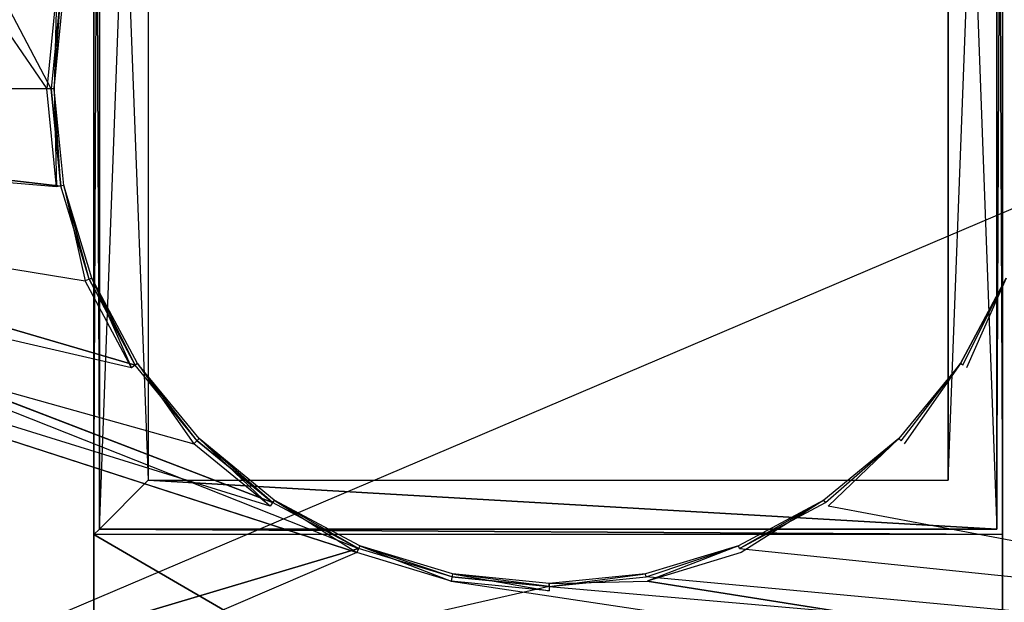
# Model space of a CAD drawing. Extents: x 0 to 1, y -0.5 to 0.
# Tile 8 of 21: x 0.2 to 0.38, y -0.39 to -0.29. Entities that reach past the tile are written whole.
import ezdxf

# ---------------------------------------------------------------- set-up
doc = ezdxf.new("R2010")
doc.units = 0
for name, color, linetype in [('L11_DRAWERBOX_LEGATO_SIP_6_X_16', 7, 'CONTINUOUS'), ('L17_DRAWERBOX_LEGATO_SIP_9_X_15', 7, 'CONTINUOUS'), ('L18_DRAWERBOX_LEGATO_SIP_8_X_55', 7, 'CONTINUOUS'), ('L19_DRAWERBOX_LEGATO_SIP_4_X_16', 7, 'CONTINUOUS'), ('L1_KORPUS_LEGATO_BO_X_9620__Y_4', 7, 'CONTINUOUS'), ('L25_DRAWERBOX_LEGATO_REL_3_X_87', 7, 'CONTINUOUS'), ('L29_PLATTE_LEGATO_N_B12600__0__', 7, 'CONTINUOUS')]:
    doc.layers.add(name, color=color, linetype=linetype)

msp = doc.modelspace()

# ---------------------------------------------------------------- linework, layer by layer
at = {"layer": 'L11_DRAWERBOX_LEGATO_SIP_6_X_16', "color": 8}
for points, invisible_edges in [([(0.216571, -0.382499, 0.398), (0.216571, -0.138103, 0.467), (0.216571, -0.3825, 0.467), (0.216571, -0.382499, 0.398)], 13), ([(0.216571, -0.138103, 0.467), (0.216571, -0.382499, 0.398), (0.216571, -0.138103, 0.398), (0.216571, -0.138103, 0.467)], 14), ([(0.216571, -0.138103, 0.379844), (0.216571, -0.382499, 0.398), (0.216571, -0.3825, 0.379844), (0.216571, -0.138103, 0.379844)], 13), ([(0.216571, -0.382499, 0.398), (0.216571, -0.138103, 0.379844), (0.216571, -0.138103, 0.398), (0.216571, -0.382499, 0.398)], 14), ([(0.217571, -0.381501, 0.379844), (0.216571, -0.138103, 0.379844), (0.216571, -0.3825, 0.379844), (0.217571, -0.381501, 0.379844)], 13), ([(0.216571, -0.138103, 0.379844), (0.217571, -0.381501, 0.379844), (0.217571, -0.138103, 0.379844), (0.216571, -0.138103, 0.379844)], 14), ([(0.217571, -0.138103, 0.467), (0.216571, -0.3825, 0.467), (0.216571, -0.138103, 0.467), (0.217571, -0.138103, 0.467)], 13), ([(0.216571, -0.3825, 0.467), (0.217571, -0.138103, 0.467), (0.217571, -0.381501, 0.467), (0.216571, -0.3825, 0.467)], 14), ([(0.226571, -0.3725, 0.379844), (0.217571, -0.138103, 0.379844), (0.217571, -0.381501, 0.379844), (0.226571, -0.3725, 0.379844)], 13), ([(0.217571, -0.138103, 0.379844), (0.226571, -0.3725, 0.379844), (0.226571, -0.138103, 0.379844), (0.217571, -0.138103, 0.379844)], 14), ([(0.217571, -0.381501, 0.467), (0.217571, -0.138103, 0.398), (0.217571, -0.381501, 0.398), (0.217571, -0.381501, 0.467)], 13), ([(0.217571, -0.138103, 0.398), (0.217571, -0.381501, 0.467), (0.217571, -0.138103, 0.467), (0.217571, -0.138103, 0.398)], 14), ([(0.226571, -0.138103, 0.398), (0.217571, -0.381501, 0.398), (0.217571, -0.138103, 0.398), (0.226571, -0.138103, 0.398)], 13), ([(0.217571, -0.381501, 0.398), (0.226571, -0.138103, 0.398), (0.226571, -0.3725, 0.398), (0.217571, -0.381501, 0.398)], 14), ([(0.226571, -0.3725, 0.398), (0.226571, -0.138103, 0.379844), (0.226571, -0.3725, 0.379844), (0.226571, -0.3725, 0.398)], 13), ([(0.226571, -0.138103, 0.379844), (0.226571, -0.3725, 0.398), (0.226571, -0.138103, 0.398), (0.226571, -0.138103, 0.379844)], 14), ([(0.382571, -0.381501, 0.379844), (0.373572, -0.138103, 0.379844), (0.373572, -0.3725, 0.379844), (0.382571, -0.381501, 0.379844)], 13), ([(0.373572, -0.138103, 0.379844), (0.382571, -0.381501, 0.379844), (0.382571, -0.138103, 0.379844), (0.373572, -0.138103, 0.379844)], 14), ([(0.382571, -0.138103, 0.398), (0.373572, -0.3725, 0.398), (0.373572, -0.138103, 0.398), (0.382571, -0.138103, 0.398)], 13), ([(0.373572, -0.3725, 0.398), (0.382571, -0.138103, 0.398), (0.382571, -0.381501, 0.398), (0.373572, -0.3725, 0.398)], 14), ([(0.373572, -0.138103, 0.379844), (0.373572, -0.3725, 0.398), (0.373572, -0.3725, 0.379844), (0.373572, -0.138103, 0.379844)], 13), ([(0.373572, -0.3725, 0.398), (0.373572, -0.138103, 0.379844), (0.373572, -0.138103, 0.398), (0.373572, -0.3725, 0.398)], 14), ([(0.382571, -0.138103, 0.398), (0.382571, -0.381501, 0.467), (0.382571, -0.381501, 0.398), (0.382571, -0.138103, 0.398)], 13), ([(0.382571, -0.381501, 0.467), (0.382571, -0.138103, 0.398), (0.382571, -0.138103, 0.467), (0.382571, -0.381501, 0.467)], 14), ([(0.383572, -0.3825, 0.379844), (0.382571, -0.138103, 0.379844), (0.382571, -0.381501, 0.379844), (0.383572, -0.3825, 0.379844)], 13), ([(0.382571, -0.138103, 0.379844), (0.383572, -0.3825, 0.379844), (0.383572, -0.138103, 0.379844), (0.382571, -0.138103, 0.379844)], 14), ([(0.383572, -0.138103, 0.467), (0.382571, -0.381501, 0.467), (0.382571, -0.138103, 0.467), (0.383572, -0.138103, 0.467)], 13), ([(0.382571, -0.381501, 0.467), (0.383572, -0.138103, 0.467), (0.383572, -0.3825, 0.467), (0.382571, -0.381501, 0.467)], 14), ([(0.383572, -0.138103, 0.467), (0.383572, -0.382499, 0.398), (0.383572, -0.3825, 0.467), (0.383572, -0.138103, 0.467)], 13), ([(0.383572, -0.382499, 0.398), (0.383572, -0.138103, 0.467), (0.383572, -0.138103, 0.398), (0.383572, -0.382499, 0.398)], 14), ([(0.383572, -0.382499, 0.398), (0.383572, -0.138103, 0.379844), (0.383572, -0.3825, 0.379844), (0.383572, -0.382499, 0.398)], 13), ([(0.383572, -0.138103, 0.379844), (0.383572, -0.382499, 0.398), (0.383572, -0.138103, 0.398), (0.383572, -0.138103, 0.379844)], 14), ([(0.226571, -0.3725, 0.398), (0.382571, -0.381501, 0.398), (0.217571, -0.381501, 0.398), (0.226571, -0.3725, 0.398)], 13), ([(0.382571, -0.381501, 0.379844), (0.226571, -0.3725, 0.379844), (0.217571, -0.381501, 0.379844), (0.382571, -0.381501, 0.379844)], 13), ([(0.382571, -0.381501, 0.398), (0.226571, -0.3725, 0.398), (0.373572, -0.3725, 0.398), (0.382571, -0.381501, 0.398)], 14), ([(0.373572, -0.3725, 0.398), (0.226571, -0.3725, 0.379844), (0.373572, -0.3725, 0.379844), (0.373572, -0.3725, 0.398)], 13), ([(0.226571, -0.3725, 0.379844), (0.373572, -0.3725, 0.398), (0.226571, -0.3725, 0.398), (0.226571, -0.3725, 0.379844)], 14), ([(0.226571, -0.3725, 0.379844), (0.382571, -0.381501, 0.379844), (0.373572, -0.3725, 0.379844), (0.226571, -0.3725, 0.379844)], 14), ([(0.217571, -0.381501, 0.467), (0.383572, -0.3825, 0.467), (0.216571, -0.3825, 0.467), (0.217571, -0.381501, 0.467)], 13), ([(0.383572, -0.3825, 0.379844), (0.217571, -0.381501, 0.379844), (0.216571, -0.3825, 0.379844), (0.383572, -0.3825, 0.379844)], 13), ([(0.382571, -0.381501, 0.467), (0.217571, -0.381501, 0.398), (0.382571, -0.381501, 0.398), (0.382571, -0.381501, 0.467)], 13), ([(0.217571, -0.381501, 0.398), (0.382571, -0.381501, 0.467), (0.217571, -0.381501, 0.467), (0.217571, -0.381501, 0.398)], 14), ([(0.383572, -0.3825, 0.467), (0.217571, -0.381501, 0.467), (0.382571, -0.381501, 0.467), (0.383572, -0.3825, 0.467)], 14), ([(0.217571, -0.381501, 0.379844), (0.383572, -0.3825, 0.379844), (0.382571, -0.381501, 0.379844), (0.217571, -0.381501, 0.379844)], 14), ([(0.216571, -0.3825, 0.467), (0.383572, -0.382499, 0.398), (0.216571, -0.382499, 0.398), (0.216571, -0.3825, 0.467)], 13), ([(0.383572, -0.382499, 0.398), (0.216571, -0.3825, 0.467), (0.383572, -0.3825, 0.467), (0.383572, -0.382499, 0.398)], 14), ([(0.216571, -0.382499, 0.398), (0.383572, -0.3825, 0.379844), (0.216571, -0.3825, 0.379844), (0.216571, -0.382499, 0.398)], 13), ([(0.383572, -0.3825, 0.379844), (0.216571, -0.382499, 0.398), (0.383572, -0.382499, 0.398), (0.383572, -0.3825, 0.379844)], 14)]:
    msp.add_3dface(points, dxfattribs=dict(at, invisible_edges=invisible_edges))
at = {"layer": 'L17_DRAWERBOX_LEGATO_SIP_9_X_15', "color": 8}
for points, invisible_edges in [([(0.216571, -0.1555, 0.382), (0.060485, -0.4795, 0.382), (0.060485, -0.1555, 0.382), (0.216571, -0.1555, 0.382)], 13), ([(0.060485, -0.4795, 0.382), (0.216571, -0.1555, 0.382), (0.216571, -0.4795, 0.382), (0.060485, -0.4795, 0.382)], 14), ([(0.216571, -0.4795, 0.398), (0.060485, -0.1555, 0.398), (0.060485, -0.4795, 0.398), (0.216571, -0.4795, 0.398)], 13), ([(0.060485, -0.1555, 0.398), (0.216571, -0.4795, 0.398), (0.216571, -0.1555, 0.398), (0.060485, -0.1555, 0.398)], 14), ([(0.216571, -0.1555, 0.382), (0.216571, -0.4795, 0.398), (0.216571, -0.4795, 0.382), (0.216571, -0.1555, 0.382)], 13), ([(0.216571, -0.4795, 0.398), (0.216571, -0.1555, 0.382), (0.216571, -0.1555, 0.398), (0.216571, -0.4795, 0.398)], 14)]:
    msp.add_3dface(points, dxfattribs=dict(at, invisible_edges=invisible_edges))
at = {"layer": 'L18_DRAWERBOX_LEGATO_SIP_8_X_55', "color": 8}
for points, invisible_edges in [([(0.939554, -0.1555, 0.382), (0.383572, -0.4795, 0.382), (0.383572, -0.1555, 0.382), (0.939554, -0.1555, 0.382)], 13), ([(0.383572, -0.4795, 0.382), (0.939554, -0.1555, 0.382), (0.939554, -0.4795, 0.382), (0.383572, -0.4795, 0.382)], 14), ([(0.939554, -0.4795, 0.398), (0.383572, -0.1555, 0.398), (0.383572, -0.4795, 0.398), (0.939554, -0.4795, 0.398)], 13), ([(0.383572, -0.1555, 0.398), (0.939554, -0.4795, 0.398), (0.939554, -0.1555, 0.398), (0.383572, -0.1555, 0.398)], 14), ([(0.383572, -0.4795, 0.398), (0.383572, -0.1555, 0.382), (0.383572, -0.4795, 0.382), (0.383572, -0.4795, 0.398)], 13), ([(0.383572, -0.1555, 0.382), (0.383572, -0.4795, 0.398), (0.383572, -0.1555, 0.398), (0.383572, -0.1555, 0.382)], 14)]:
    msp.add_3dface(points, dxfattribs=dict(at, invisible_edges=invisible_edges))
at = {"layer": 'L19_DRAWERBOX_LEGATO_SIP_4_X_16', "color": 8}
for points, invisible_edges in [([(0.216571, -0.382499, 0.382), (0.383572, -0.4795, 0.382), (0.216571, -0.4795, 0.382), (0.216571, -0.382499, 0.382)], 13), ([(0.383572, -0.4795, 0.382), (0.216571, -0.382499, 0.382), (0.383572, -0.382499, 0.382), (0.383572, -0.4795, 0.382)], 14), ([(0.383572, -0.4795, 0.398), (0.216571, -0.382499, 0.398), (0.216571, -0.4795, 0.398), (0.383572, -0.4795, 0.398)], 13), ([(0.216571, -0.382499, 0.398), (0.383572, -0.4795, 0.398), (0.383572, -0.382499, 0.398), (0.216571, -0.382499, 0.398)], 14), ([(0.216571, -0.4795, 0.398), (0.216571, -0.382499, 0.382), (0.216571, -0.4795, 0.382), (0.216571, -0.4795, 0.398)], 13), ([(0.216571, -0.382499, 0.382), (0.216571, -0.4795, 0.398), (0.216571, -0.382499, 0.398), (0.216571, -0.382499, 0.382)], 14), ([(0.216571, -0.382499, 0.382), (0.383572, -0.382499, 0.398), (0.383572, -0.382499, 0.382), (0.216571, -0.382499, 0.382)], 13), ([(0.383572, -0.382499, 0.398), (0.216571, -0.382499, 0.382), (0.216571, -0.382499, 0.398), (0.383572, -0.382499, 0.398)], 14), ([(0.383572, -0.382499, 0.382), (0.383572, -0.4795, 0.398), (0.383572, -0.4795, 0.382), (0.383572, -0.382499, 0.382)], 13), ([(0.383572, -0.4795, 0.398), (0.383572, -0.382499, 0.382), (0.383572, -0.382499, 0.398), (0.383572, -0.4795, 0.398)], 14)]:
    msp.add_3dface(points, dxfattribs=dict(at, invisible_edges=invisible_edges))
at = {"layer": 'L1_KORPUS_LEGATO_BO_X_9620__Y_4', "color": 8}
for points, invisible_edges in [([(0.981, -0.4785, 0.02), (0.019, -0.069, 0.02), (0.019, -0.4785, 0.02), (0.981, -0.4785, 0.02)], 13), ([(0.019, -0.069, 0.02), (0.981, -0.4785, 0.02), (0.981, -0.069, 0.02), (0.019, -0.069, 0.02)], 14), ([(0.981, -0.069, 0.001), (0.019, -0.4785, 0.001), (0.019, -0.069, 0.001), (0.981, -0.069, 0.001)], 13), ([(0.019, -0.4785, 0.001), (0.981, -0.069, 0.001), (0.981, -0.4785, 0.001), (0.019, -0.4785, 0.001)], 14)]:
    msp.add_3dface(points, dxfattribs=dict(at, invisible_edges=invisible_edges))
at = {"layer": 'L25_DRAWERBOX_LEGATO_REL_3_X_87', "color": 8}
for points, invisible_edges in [([(0.939515, -0.4795, 0.048), (0.060485, -0.1555, 0.048), (0.060485, -0.4795, 0.048), (0.939515, -0.4795, 0.048)], 13), ([(0.060485, -0.1555, 0.048), (0.939515, -0.4795, 0.048), (0.939515, -0.1555, 0.048), (0.060485, -0.1555, 0.048)], 14), ([(0.060485, -0.1555, 0.032), (0.939515, -0.4795, 0.032), (0.060485, -0.4795, 0.032), (0.060485, -0.1555, 0.032)], 13), ([(0.939515, -0.4795, 0.032), (0.060485, -0.1555, 0.032), (0.939515, -0.1555, 0.032), (0.939515, -0.4795, 0.032)], 14)]:
    msp.add_3dface(points, dxfattribs=dict(at, invisible_edges=invisible_edges))
at = {"layer": 'L29_PLATTE_LEGATO_N_B12600__0__', "color": 8}
for points, invisible_edges in [([(0.207929, -0.300523, 0.55), (0.00192, -0.001197, 0.55), (0.00192, -0.300523, 0.55), (0.207929, -0.300523, 0.55)], 13), ([(0.00192, -0.001197, 0.55), (0.207929, -0.300523, 0.55), (0.209703, -0.282515, 0.55), (0.00192, -0.001197, 0.55)], 10), ([(0.051665, -0.001197, 0.512), (0.208737, -0.300523, 0.512), (0.051665, -0.300523, 0.512), (0.051665, -0.001197, 0.512)], 13), ([(0.208737, -0.300523, 0.512), (0.051665, -0.001197, 0.512), (0.210495, -0.282673, 0.512), (0.208737, -0.300523, 0.512)], 10), ([(0.209285, -0.300523, 0.55), (0.209703, -0.282515, 0.55), (0.207929, -0.300523, 0.55), (0.209285, -0.300523, 0.55)], 13), ([(0.210495, -0.282673, 0.512), (0.209285, -0.300523, 0.512), (0.208737, -0.300523, 0.512), (0.210495, -0.282673, 0.512)], 13), ([(0.209703, -0.282515, 0.55), (0.209285, -0.300523, 0.55), (0.211033, -0.28278, 0.55), (0.209703, -0.282515, 0.55)], 14), ([(0.209285, -0.300523, 0.512), (0.210495, -0.282673, 0.512), (0.211033, -0.28278, 0.512), (0.209285, -0.300523, 0.512)], 14), ([(0.211033, -0.28278, 0.549138), (0.209285, -0.300523, 0.55), (0.209285, -0.300523, 0.549138), (0.211033, -0.28278, 0.549138)], 13), ([(0.209285, -0.300523, 0.55), (0.211033, -0.28278, 0.549138), (0.211033, -0.28278, 0.55), (0.209285, -0.300523, 0.55)], 14), ([(0.211033, -0.28278, 0.512), (0.209285, -0.300523, 0.512861), (0.209285, -0.300523, 0.512), (0.211033, -0.28278, 0.512)], 13), ([(0.209285, -0.300523, 0.512861), (0.211033, -0.28278, 0.512), (0.211033, -0.28278, 0.512861), (0.209285, -0.300523, 0.512861)], 14), ([(0.211033, -0.28278, 0.512861), (0.209285, -0.300523, 0.549138), (0.209285, -0.300523, 0.512861), (0.211033, -0.28278, 0.512861)], 13), ([(0.209285, -0.300523, 0.549138), (0.211033, -0.28278, 0.512861), (0.211033, -0.28278, 0.549138), (0.209285, -0.300523, 0.549138)], 14), ([(0.00192, -0.498375, 0.55), (0.26491, -0.385801, 0.55), (0.00192, -0.300523, 0.55), (0.00192, -0.498375, 0.55)], 13), ([(0.00192, -0.300523, 0.55), (0.26491, -0.385801, 0.55), (0.248952, -0.377271, 0.55), (0.00192, -0.300523, 0.55)], 10), ([(0.00192, -0.300523, 0.55), (0.248952, -0.377271, 0.55), (0.234964, -0.365792, 0.55), (0.00192, -0.300523, 0.55)], 13), ([(0.00192, -0.300523, 0.55), (0.234964, -0.365792, 0.55), (0.223485, -0.351804, 0.55), (0.00192, -0.300523, 0.55)], 10), ([(0.00192, -0.300523, 0.55), (0.223485, -0.351804, 0.55), (0.214955, -0.335846, 0.55), (0.00192, -0.300523, 0.55)], 13), ([(0.00192, -0.300523, 0.55), (0.214955, -0.335846, 0.55), (0.209703, -0.318531, 0.55), (0.00192, -0.300523, 0.55)], 10), ([(0.00192, -0.300523, 0.55), (0.209703, -0.318531, 0.55), (0.207929, -0.300523, 0.55), (0.00192, -0.300523, 0.55)], 13), ([(0.265219, -0.385054, 0.512), (0.051665, -0.448631, 0.512), (0.051665, -0.300523, 0.512), (0.265219, -0.385054, 0.512)], 10), ([(0.265219, -0.385054, 0.512), (0.051665, -0.300523, 0.512), (0.249401, -0.376599, 0.512), (0.265219, -0.385054, 0.512)], 13), ([(0.249401, -0.376599, 0.512), (0.051665, -0.300523, 0.512), (0.235536, -0.36522, 0.512), (0.249401, -0.376599, 0.512)], 10), ([(0.235536, -0.36522, 0.512), (0.051665, -0.300523, 0.512), (0.224157, -0.351355, 0.512), (0.235536, -0.36522, 0.512)], 13), ([(0.224157, -0.351355, 0.512), (0.051665, -0.300523, 0.512), (0.215702, -0.335537, 0.512), (0.224157, -0.351355, 0.512)], 10), ([(0.215702, -0.335537, 0.512), (0.051665, -0.300523, 0.512), (0.210495, -0.318373, 0.512), (0.215702, -0.335537, 0.512)], 13), ([(0.210495, -0.318373, 0.512), (0.051665, -0.300523, 0.512), (0.208737, -0.300523, 0.512), (0.210495, -0.318373, 0.512)], 10), ([(0.209703, -0.318531, 0.55), (0.209285, -0.300523, 0.55), (0.207929, -0.300523, 0.55), (0.209703, -0.318531, 0.55)], 13), ([(0.209285, -0.300523, 0.512), (0.210495, -0.318373, 0.512), (0.208737, -0.300523, 0.512), (0.209285, -0.300523, 0.512)], 13), ([(0.209285, -0.300523, 0.549138), (0.211033, -0.318266, 0.55), (0.211033, -0.318266, 0.549138), (0.209285, -0.300523, 0.549138)], 13), ([(0.211033, -0.318266, 0.55), (0.209285, -0.300523, 0.549138), (0.209285, -0.300523, 0.55), (0.211033, -0.318266, 0.55)], 14), ([(0.209285, -0.300523, 0.512), (0.211033, -0.318266, 0.512861), (0.211033, -0.318266, 0.512), (0.209285, -0.300523, 0.512)], 13), ([(0.211033, -0.318266, 0.512861), (0.209285, -0.300523, 0.512), (0.209285, -0.300523, 0.512861), (0.211033, -0.318266, 0.512861)], 14), ([(0.209285, -0.300523, 0.512861), (0.211033, -0.318266, 0.549138), (0.211033, -0.318266, 0.512861), (0.209285, -0.300523, 0.512861)], 13), ([(0.211033, -0.318266, 0.549138), (0.209285, -0.300523, 0.512861), (0.209285, -0.300523, 0.549138), (0.211033, -0.318266, 0.549138)], 14), ([(0.209285, -0.300523, 0.55), (0.209703, -0.318531, 0.55), (0.211033, -0.318266, 0.55), (0.209285, -0.300523, 0.55)], 14), ([(0.210495, -0.318373, 0.512), (0.209285, -0.300523, 0.512), (0.211033, -0.318266, 0.512), (0.210495, -0.318373, 0.512)], 14), ([(0.214955, -0.335846, 0.55), (0.211033, -0.318266, 0.55), (0.209703, -0.318531, 0.55), (0.214955, -0.335846, 0.55)], 13), ([(0.211033, -0.318266, 0.512), (0.215702, -0.335537, 0.512), (0.210495, -0.318373, 0.512), (0.211033, -0.318266, 0.512)], 13), ([(0.211033, -0.318266, 0.549138), (0.216208, -0.335327, 0.55), (0.216208, -0.335327, 0.549138), (0.211033, -0.318266, 0.549138)], 13), ([(0.216208, -0.335327, 0.55), (0.211033, -0.318266, 0.549138), (0.211033, -0.318266, 0.55), (0.216208, -0.335327, 0.55)], 14), ([(0.211033, -0.318266, 0.512), (0.216208, -0.335327, 0.512861), (0.216208, -0.335327, 0.512), (0.211033, -0.318266, 0.512)], 13), ([(0.216208, -0.335327, 0.512861), (0.211033, -0.318266, 0.512), (0.211033, -0.318266, 0.512861), (0.216208, -0.335327, 0.512861)], 14), ([(0.211033, -0.318266, 0.512861), (0.216208, -0.335327, 0.549138), (0.216208, -0.335327, 0.512861), (0.211033, -0.318266, 0.512861)], 13), ([(0.216208, -0.335327, 0.549138), (0.211033, -0.318266, 0.512861), (0.211033, -0.318266, 0.549138), (0.216208, -0.335327, 0.549138)], 14), ([(0.211033, -0.318266, 0.55), (0.214955, -0.335846, 0.55), (0.216208, -0.335327, 0.55), (0.211033, -0.318266, 0.55)], 14), ([(0.215702, -0.335537, 0.512), (0.211033, -0.318266, 0.512), (0.216208, -0.335327, 0.512), (0.215702, -0.335537, 0.512)], 14), ([(0.223485, -0.351804, 0.55), (0.216208, -0.335327, 0.55), (0.214955, -0.335846, 0.55), (0.223485, -0.351804, 0.55)], 13), ([(0.216208, -0.335327, 0.512), (0.224157, -0.351355, 0.512), (0.215702, -0.335537, 0.512), (0.216208, -0.335327, 0.512)], 13), ([(0.216208, -0.335327, 0.549138), (0.224613, -0.351051, 0.55), (0.224613, -0.351051, 0.549138), (0.216208, -0.335327, 0.549138)], 13), ([(0.224613, -0.351051, 0.55), (0.216208, -0.335327, 0.549138), (0.216208, -0.335327, 0.55), (0.224613, -0.351051, 0.55)], 14), ([(0.216208, -0.335327, 0.512), (0.224613, -0.351051, 0.512861), (0.224613, -0.351051, 0.512), (0.216208, -0.335327, 0.512)], 13), ([(0.224613, -0.351051, 0.512861), (0.216208, -0.335327, 0.512), (0.216208, -0.335327, 0.512861), (0.224613, -0.351051, 0.512861)], 14), ([(0.216208, -0.335327, 0.512861), (0.224613, -0.351051, 0.549138), (0.224613, -0.351051, 0.512861), (0.216208, -0.335327, 0.512861)], 13), ([(0.224613, -0.351051, 0.549138), (0.216208, -0.335327, 0.512861), (0.216208, -0.335327, 0.549138), (0.224613, -0.351051, 0.549138)], 14), ([(0.216208, -0.335327, 0.55), (0.223485, -0.351804, 0.55), (0.224613, -0.351051, 0.55), (0.216208, -0.335327, 0.55)], 14), ([(0.224157, -0.351355, 0.512), (0.216208, -0.335327, 0.512), (0.224613, -0.351051, 0.512), (0.224157, -0.351355, 0.512)], 14), ([(0.375854, -0.351051, 0.55), (0.384258, -0.335327, 0.549138), (0.375854, -0.351051, 0.549138), (0.375854, -0.351051, 0.55)], 13), ([(0.384258, -0.335327, 0.549138), (0.375854, -0.351051, 0.55), (0.384258, -0.335327, 0.55), (0.384258, -0.335327, 0.549138)], 14), ([(0.384258, -0.335327, 0.512861), (0.375854, -0.351051, 0.512), (0.375854, -0.351051, 0.512861), (0.384258, -0.335327, 0.512861)], 13), ([(0.375854, -0.351051, 0.512), (0.384258, -0.335327, 0.512861), (0.384258, -0.335327, 0.512), (0.375854, -0.351051, 0.512)], 14), ([(0.375854, -0.351051, 0.549138), (0.384258, -0.335327, 0.512861), (0.375854, -0.351051, 0.512861), (0.375854, -0.351051, 0.549138)], 13), ([(0.384258, -0.335327, 0.512861), (0.375854, -0.351051, 0.549138), (0.384258, -0.335327, 0.549138), (0.384258, -0.335327, 0.512861)], 14), ([(0.376982, -0.351804, 0.55), (0.384258, -0.335327, 0.55), (0.375854, -0.351051, 0.55), (0.376982, -0.351804, 0.55)], 13), ([(0.384258, -0.335327, 0.512), (0.37631, -0.351355, 0.512), (0.375854, -0.351051, 0.512), (0.384258, -0.335327, 0.512)], 13), ([(0.37631, -0.351355, 0.512), (0.384258, -0.335327, 0.512), (0.384765, -0.335537, 0.512), (0.37631, -0.351355, 0.512)], 14), ([(0.948577, -0.448631, 0.512), (0.37631, -0.351355, 0.512), (0.384765, -0.335537, 0.512), (0.948577, -0.448631, 0.512)], 15), ([(0.384258, -0.335327, 0.55), (0.376982, -0.351804, 0.55), (0.385512, -0.335846, 0.55), (0.384258, -0.335327, 0.55)], 14), ([(0.376982, -0.351804, 0.55), (0.998322, -0.498375, 0.55), (0.385512, -0.335846, 0.55), (0.376982, -0.351804, 0.55)], 15), ([(0.234964, -0.365792, 0.55), (0.224613, -0.351051, 0.55), (0.223485, -0.351804, 0.55), (0.234964, -0.365792, 0.55)], 13), ([(0.224613, -0.351051, 0.512), (0.235536, -0.36522, 0.512), (0.224157, -0.351355, 0.512), (0.224613, -0.351051, 0.512)], 13), ([(0.224613, -0.351051, 0.549138), (0.235924, -0.364833, 0.55), (0.235924, -0.364833, 0.549138), (0.224613, -0.351051, 0.549138)], 13), ([(0.235924, -0.364833, 0.55), (0.224613, -0.351051, 0.549138), (0.224613, -0.351051, 0.55), (0.235924, -0.364833, 0.55)], 14), ([(0.224613, -0.351051, 0.512), (0.235924, -0.364833, 0.512861), (0.235924, -0.364833, 0.512), (0.224613, -0.351051, 0.512)], 13), ([(0.235924, -0.364833, 0.512861), (0.224613, -0.351051, 0.512), (0.224613, -0.351051, 0.512861), (0.235924, -0.364833, 0.512861)], 14), ([(0.224613, -0.351051, 0.512861), (0.235924, -0.364833, 0.549138), (0.235924, -0.364833, 0.512861), (0.224613, -0.351051, 0.512861)], 13), ([(0.235924, -0.364833, 0.549138), (0.224613, -0.351051, 0.512861), (0.224613, -0.351051, 0.549138), (0.235924, -0.364833, 0.549138)], 14), ([(0.224613, -0.351051, 0.55), (0.234964, -0.365792, 0.55), (0.235924, -0.364833, 0.55), (0.224613, -0.351051, 0.55)], 14), ([(0.235536, -0.36522, 0.512), (0.224613, -0.351051, 0.512), (0.235924, -0.364833, 0.512), (0.235536, -0.36522, 0.512)], 14), ([(0.364543, -0.364833, 0.55), (0.375854, -0.351051, 0.549138), (0.364543, -0.364833, 0.549138), (0.364543, -0.364833, 0.55)], 13), ([(0.375854, -0.351051, 0.549138), (0.364543, -0.364833, 0.55), (0.375854, -0.351051, 0.55), (0.375854, -0.351051, 0.549138)], 14), ([(0.364543, -0.364833, 0.512861), (0.375854, -0.351051, 0.512), (0.364543, -0.364833, 0.512), (0.364543, -0.364833, 0.512861)], 13), ([(0.375854, -0.351051, 0.512), (0.364543, -0.364833, 0.512861), (0.375854, -0.351051, 0.512861), (0.375854, -0.351051, 0.512)], 14), ([(0.364543, -0.364833, 0.549138), (0.375854, -0.351051, 0.512861), (0.364543, -0.364833, 0.512861), (0.364543, -0.364833, 0.549138)], 13), ([(0.375854, -0.351051, 0.512861), (0.364543, -0.364833, 0.549138), (0.375854, -0.351051, 0.549138), (0.375854, -0.351051, 0.512861)], 14), ([(0.365503, -0.365792, 0.55), (0.375854, -0.351051, 0.55), (0.364543, -0.364833, 0.55), (0.365503, -0.365792, 0.55)], 13), ([(0.375854, -0.351051, 0.512), (0.364931, -0.36522, 0.512), (0.364543, -0.364833, 0.512), (0.375854, -0.351051, 0.512)], 13), ([(0.364931, -0.36522, 0.512), (0.375854, -0.351051, 0.512), (0.37631, -0.351355, 0.512), (0.364931, -0.36522, 0.512)], 14), ([(0.375854, -0.351051, 0.55), (0.365503, -0.365792, 0.55), (0.376982, -0.351804, 0.55), (0.375854, -0.351051, 0.55)], 14), ([(0.948577, -0.448631, 0.512), (0.364931, -0.36522, 0.512), (0.37631, -0.351355, 0.512), (0.948577, -0.448631, 0.512)], 15), ([(0.365503, -0.365792, 0.55), (0.998322, -0.498375, 0.55), (0.376982, -0.351804, 0.55), (0.365503, -0.365792, 0.55)], 15), ([(0.248952, -0.377271, 0.55), (0.235924, -0.364833, 0.55), (0.234964, -0.365792, 0.55), (0.248952, -0.377271, 0.55)], 13), ([(0.235924, -0.364833, 0.512), (0.249401, -0.376599, 0.512), (0.235536, -0.36522, 0.512), (0.235924, -0.364833, 0.512)], 13), ([(0.235924, -0.364833, 0.55), (0.249705, -0.376143, 0.549138), (0.235924, -0.364833, 0.549138), (0.235924, -0.364833, 0.55)], 13), ([(0.249705, -0.376143, 0.549138), (0.235924, -0.364833, 0.55), (0.249705, -0.376143, 0.55), (0.249705, -0.376143, 0.549138)], 14), ([(0.235924, -0.364833, 0.512861), (0.249705, -0.376143, 0.512), (0.235924, -0.364833, 0.512), (0.235924, -0.364833, 0.512861)], 13), ([(0.249705, -0.376143, 0.512), (0.235924, -0.364833, 0.512861), (0.249705, -0.376143, 0.512861), (0.249705, -0.376143, 0.512)], 14), ([(0.235924, -0.364833, 0.549138), (0.249705, -0.376143, 0.512861), (0.235924, -0.364833, 0.512861), (0.235924, -0.364833, 0.549138)], 13), ([(0.249705, -0.376143, 0.512861), (0.235924, -0.364833, 0.549138), (0.249705, -0.376143, 0.549138), (0.249705, -0.376143, 0.512861)], 14), ([(0.235924, -0.364833, 0.55), (0.248952, -0.377271, 0.55), (0.249705, -0.376143, 0.55), (0.235924, -0.364833, 0.55)], 14), ([(0.249401, -0.376599, 0.512), (0.235924, -0.364833, 0.512), (0.249705, -0.376143, 0.512), (0.249401, -0.376599, 0.512)], 14), ([(0.350761, -0.376143, 0.549138), (0.364543, -0.364833, 0.55), (0.364543, -0.364833, 0.549138), (0.350761, -0.376143, 0.549138)], 13), ([(0.364543, -0.364833, 0.55), (0.350761, -0.376143, 0.549138), (0.350761, -0.376143, 0.55), (0.364543, -0.364833, 0.55)], 14), ([(0.350761, -0.376143, 0.512), (0.364543, -0.364833, 0.512861), (0.364543, -0.364833, 0.512), (0.350761, -0.376143, 0.512)], 13), ([(0.364543, -0.364833, 0.512861), (0.350761, -0.376143, 0.512), (0.350761, -0.376143, 0.512861), (0.364543, -0.364833, 0.512861)], 14), ([(0.350761, -0.376143, 0.512861), (0.364543, -0.364833, 0.549138), (0.364543, -0.364833, 0.512861), (0.350761, -0.376143, 0.512861)], 13), ([(0.364543, -0.364833, 0.549138), (0.350761, -0.376143, 0.512861), (0.350761, -0.376143, 0.549138), (0.364543, -0.364833, 0.549138)], 14), ([(0.351515, -0.377271, 0.55), (0.364543, -0.364833, 0.55), (0.350761, -0.376143, 0.55), (0.351515, -0.377271, 0.55)], 13), ([(0.364543, -0.364833, 0.512), (0.351066, -0.376599, 0.512), (0.350761, -0.376143, 0.512), (0.364543, -0.364833, 0.512)], 13), ([(0.351066, -0.376599, 0.512), (0.364543, -0.364833, 0.512), (0.364931, -0.36522, 0.512), (0.351066, -0.376599, 0.512)], 14), ([(0.948577, -0.448631, 0.512), (0.351066, -0.376599, 0.512), (0.364931, -0.36522, 0.512), (0.948577, -0.448631, 0.512)], 15), ([(0.364543, -0.364833, 0.55), (0.351515, -0.377271, 0.55), (0.365503, -0.365792, 0.55), (0.364543, -0.364833, 0.55)], 14), ([(0.351515, -0.377271, 0.55), (0.998322, -0.498375, 0.55), (0.365503, -0.365792, 0.55), (0.351515, -0.377271, 0.55)], 15), ([(0.26491, -0.385801, 0.55), (0.249705, -0.376143, 0.55), (0.248952, -0.377271, 0.55), (0.26491, -0.385801, 0.55)], 13), ([(0.249705, -0.376143, 0.512), (0.265219, -0.385054, 0.512), (0.249401, -0.376599, 0.512), (0.249705, -0.376143, 0.512)], 13), ([(0.249705, -0.376143, 0.549138), (0.265429, -0.384548, 0.55), (0.265429, -0.384548, 0.549138), (0.249705, -0.376143, 0.549138)], 13), ([(0.265429, -0.384548, 0.55), (0.249705, -0.376143, 0.549138), (0.249705, -0.376143, 0.55), (0.265429, -0.384548, 0.55)], 14), ([(0.249705, -0.376143, 0.512861), (0.265429, -0.384548, 0.512), (0.249705, -0.376143, 0.512), (0.249705, -0.376143, 0.512861)], 13), ([(0.265429, -0.384548, 0.512), (0.249705, -0.376143, 0.512861), (0.265429, -0.384548, 0.512861), (0.265429, -0.384548, 0.512)], 14), ([(0.249705, -0.376143, 0.512861), (0.265429, -0.384548, 0.549138), (0.265429, -0.384548, 0.512861), (0.249705, -0.376143, 0.512861)], 13), ([(0.265429, -0.384548, 0.549138), (0.249705, -0.376143, 0.512861), (0.249705, -0.376143, 0.549138), (0.265429, -0.384548, 0.549138)], 14), ([(0.249705, -0.376143, 0.55), (0.26491, -0.385801, 0.55), (0.265429, -0.384548, 0.55), (0.249705, -0.376143, 0.55)], 14), ([(0.265219, -0.385054, 0.512), (0.249705, -0.376143, 0.512), (0.265429, -0.384548, 0.512), (0.265219, -0.385054, 0.512)], 14), ([(0.335038, -0.384548, 0.55), (0.350761, -0.376143, 0.549138), (0.335038, -0.384548, 0.549138), (0.335038, -0.384548, 0.55)], 13), ([(0.350761, -0.376143, 0.549138), (0.335038, -0.384548, 0.55), (0.350761, -0.376143, 0.55), (0.350761, -0.376143, 0.549138)], 14), ([(0.335038, -0.384548, 0.512), (0.350761, -0.376143, 0.512861), (0.350761, -0.376143, 0.512), (0.335038, -0.384548, 0.512)], 13), ([(0.350761, -0.376143, 0.512861), (0.335038, -0.384548, 0.512), (0.335038, -0.384548, 0.512861), (0.350761, -0.376143, 0.512861)], 14), ([(0.335038, -0.384548, 0.549138), (0.350761, -0.376143, 0.512861), (0.335038, -0.384548, 0.512861), (0.335038, -0.384548, 0.549138)], 13), ([(0.350761, -0.376143, 0.512861), (0.335038, -0.384548, 0.549138), (0.350761, -0.376143, 0.549138), (0.350761, -0.376143, 0.512861)], 14), ([(0.335557, -0.385801, 0.55), (0.350761, -0.376143, 0.55), (0.335038, -0.384548, 0.55), (0.335557, -0.385801, 0.55)], 13), ([(0.350761, -0.376143, 0.512), (0.335248, -0.385054, 0.512), (0.335038, -0.384548, 0.512), (0.350761, -0.376143, 0.512)], 13), ([(0.335248, -0.385054, 0.512), (0.350761, -0.376143, 0.512), (0.351066, -0.376599, 0.512), (0.335248, -0.385054, 0.512)], 14), ([(0.350761, -0.376143, 0.55), (0.335557, -0.385801, 0.55), (0.351515, -0.377271, 0.55), (0.350761, -0.376143, 0.55)], 14), ([(0.948577, -0.448631, 0.512), (0.335248, -0.385054, 0.512), (0.351066, -0.376599, 0.512), (0.948577, -0.448631, 0.512)], 13), ([(0.335557, -0.385801, 0.55), (0.998322, -0.498375, 0.55), (0.351515, -0.377271, 0.55), (0.335557, -0.385801, 0.55)], 13), ([(0.282383, -0.390261, 0.512), (0.051665, -0.448631, 0.512), (0.265219, -0.385054, 0.512), (0.282383, -0.390261, 0.512)], 13), ([(0.282226, -0.391054, 0.55), (0.265429, -0.384548, 0.55), (0.26491, -0.385801, 0.55), (0.282226, -0.391054, 0.55)], 13), ([(0.265429, -0.384548, 0.512), (0.282383, -0.390261, 0.512), (0.265219, -0.385054, 0.512), (0.265429, -0.384548, 0.512)], 13), ([(0.265429, -0.384548, 0.55), (0.28249, -0.389723, 0.549138), (0.265429, -0.384548, 0.549138), (0.265429, -0.384548, 0.55)], 13), ([(0.28249, -0.389723, 0.549138), (0.265429, -0.384548, 0.55), (0.28249, -0.389723, 0.55), (0.28249, -0.389723, 0.549138)], 14), ([(0.265429, -0.384548, 0.512861), (0.28249, -0.389723, 0.512), (0.265429, -0.384548, 0.512), (0.265429, -0.384548, 0.512861)], 13), ([(0.28249, -0.389723, 0.512), (0.265429, -0.384548, 0.512861), (0.28249, -0.389723, 0.512861), (0.28249, -0.389723, 0.512)], 14), ([(0.265429, -0.384548, 0.549138), (0.28249, -0.389723, 0.512861), (0.265429, -0.384548, 0.512861), (0.265429, -0.384548, 0.549138)], 13), ([(0.28249, -0.389723, 0.512861), (0.265429, -0.384548, 0.549138), (0.28249, -0.389723, 0.549138), (0.28249, -0.389723, 0.512861)], 14), ([(0.265429, -0.384548, 0.55), (0.282226, -0.391054, 0.55), (0.28249, -0.389723, 0.55), (0.265429, -0.384548, 0.55)], 14), ([(0.282383, -0.390261, 0.512), (0.265429, -0.384548, 0.512), (0.28249, -0.389723, 0.512), (0.282383, -0.390261, 0.512)], 14), ([(0.317977, -0.389723, 0.549138), (0.335038, -0.384548, 0.55), (0.335038, -0.384548, 0.549138), (0.317977, -0.389723, 0.549138)], 13), ([(0.335038, -0.384548, 0.55), (0.317977, -0.389723, 0.549138), (0.317977, -0.389723, 0.55), (0.335038, -0.384548, 0.55)], 14), ([(0.317977, -0.389723, 0.512), (0.335038, -0.384548, 0.512861), (0.335038, -0.384548, 0.512), (0.317977, -0.389723, 0.512)], 13), ([(0.335038, -0.384548, 0.512861), (0.317977, -0.389723, 0.512), (0.317977, -0.389723, 0.512861), (0.335038, -0.384548, 0.512861)], 14), ([(0.317977, -0.389723, 0.512861), (0.335038, -0.384548, 0.549138), (0.335038, -0.384548, 0.512861), (0.317977, -0.389723, 0.512861)], 13), ([(0.335038, -0.384548, 0.549138), (0.317977, -0.389723, 0.512861), (0.317977, -0.389723, 0.549138), (0.335038, -0.384548, 0.549138)], 14), ([(0.318241, -0.391054, 0.55), (0.335038, -0.384548, 0.55), (0.317977, -0.389723, 0.55), (0.318241, -0.391054, 0.55)], 13), ([(0.335038, -0.384548, 0.512), (0.318084, -0.390261, 0.512), (0.317977, -0.389723, 0.512), (0.335038, -0.384548, 0.512)], 13), ([(0.318084, -0.390261, 0.512), (0.335038, -0.384548, 0.512), (0.335248, -0.385054, 0.512), (0.318084, -0.390261, 0.512)], 14), ([(0.948577, -0.448631, 0.512), (0.318084, -0.390261, 0.512), (0.335248, -0.385054, 0.512), (0.948577, -0.448631, 0.512)], 10), ([(0.335038, -0.384548, 0.55), (0.318241, -0.391054, 0.55), (0.335557, -0.385801, 0.55), (0.335038, -0.384548, 0.55)], 14), ([(0.26491, -0.385801, 0.55), (0.00192, -0.498375, 0.55), (0.282226, -0.391054, 0.55), (0.26491, -0.385801, 0.55)], 10), ([(0.318241, -0.391054, 0.55), (0.998322, -0.498375, 0.55), (0.335557, -0.385801, 0.55), (0.318241, -0.391054, 0.55)], 10), ([(0.300234, -0.392019, 0.512), (0.051665, -0.448631, 0.512), (0.282383, -0.390261, 0.512), (0.300234, -0.392019, 0.512)], 10), ([(0.300234, -0.392827, 0.55), (0.28249, -0.389723, 0.55), (0.282226, -0.391054, 0.55), (0.300234, -0.392827, 0.55)], 13), ([(0.28249, -0.389723, 0.512), (0.300234, -0.392019, 0.512), (0.282383, -0.390261, 0.512), (0.28249, -0.389723, 0.512)], 13), ([(0.28249, -0.389723, 0.55), (0.300234, -0.391471, 0.549138), (0.28249, -0.389723, 0.549138), (0.28249, -0.389723, 0.55)], 13), ([(0.300234, -0.391471, 0.549138), (0.28249, -0.389723, 0.55), (0.300234, -0.391471, 0.55), (0.300234, -0.391471, 0.549138)], 14), ([(0.28249, -0.389723, 0.512861), (0.300234, -0.391471, 0.512), (0.28249, -0.389723, 0.512), (0.28249, -0.389723, 0.512861)], 13), ([(0.300234, -0.391471, 0.512), (0.28249, -0.389723, 0.512861), (0.300234, -0.391471, 0.512861), (0.300234, -0.391471, 0.512)], 14), ([(0.28249, -0.389723, 0.549138), (0.300234, -0.391471, 0.512861), (0.28249, -0.389723, 0.512861), (0.28249, -0.389723, 0.549138)], 13), ([(0.300234, -0.391471, 0.512861), (0.28249, -0.389723, 0.549138), (0.300234, -0.391471, 0.549138), (0.300234, -0.391471, 0.512861)], 14), ([(0.28249, -0.389723, 0.55), (0.300234, -0.392827, 0.55), (0.300234, -0.391471, 0.55), (0.28249, -0.389723, 0.55)], 14), ([(0.300234, -0.392019, 0.512), (0.28249, -0.389723, 0.512), (0.300234, -0.391471, 0.512), (0.300234, -0.392019, 0.512)], 14), ([(0.300234, -0.391471, 0.549138), (0.317977, -0.389723, 0.55), (0.317977, -0.389723, 0.549138), (0.300234, -0.391471, 0.549138)], 13), ([(0.317977, -0.389723, 0.55), (0.300234, -0.391471, 0.549138), (0.300234, -0.391471, 0.55), (0.317977, -0.389723, 0.55)], 14), ([(0.300234, -0.391471, 0.512), (0.317977, -0.389723, 0.512861), (0.317977, -0.389723, 0.512), (0.300234, -0.391471, 0.512)], 13), ([(0.317977, -0.389723, 0.512861), (0.300234, -0.391471, 0.512), (0.300234, -0.391471, 0.512861), (0.317977, -0.389723, 0.512861)], 14), ([(0.300234, -0.391471, 0.512861), (0.317977, -0.389723, 0.549138), (0.317977, -0.389723, 0.512861), (0.300234, -0.391471, 0.512861)], 13), ([(0.317977, -0.389723, 0.549138), (0.300234, -0.391471, 0.512861), (0.300234, -0.391471, 0.549138), (0.317977, -0.389723, 0.549138)], 14), ([(0.300234, -0.391471, 0.55), (0.318241, -0.391054, 0.55), (0.317977, -0.389723, 0.55), (0.300234, -0.391471, 0.55)], 14), ([(0.317977, -0.389723, 0.512), (0.300234, -0.392019, 0.512), (0.300234, -0.391471, 0.512), (0.317977, -0.389723, 0.512)], 13), ([(0.300234, -0.392019, 0.512), (0.317977, -0.389723, 0.512), (0.318084, -0.390261, 0.512), (0.300234, -0.392019, 0.512)], 14), ([(0.948577, -0.448631, 0.512), (0.300234, -0.392019, 0.512), (0.318084, -0.390261, 0.512), (0.948577, -0.448631, 0.512)], 13), ([(0.282226, -0.391054, 0.55), (0.00192, -0.498375, 0.55), (0.998322, -0.498375, 0.55), (0.282226, -0.391054, 0.55)], 13), ([(0.051665, -0.448631, 0.512), (0.300234, -0.392019, 0.512), (0.948577, -0.448631, 0.512), (0.051665, -0.448631, 0.512)], 13), ([(0.282226, -0.391054, 0.55), (0.998322, -0.498375, 0.55), (0.300234, -0.392827, 0.55), (0.282226, -0.391054, 0.55)], 10), ([(0.318241, -0.391054, 0.55), (0.300234, -0.391471, 0.55), (0.300234, -0.392827, 0.55), (0.318241, -0.391054, 0.55)], 13), ([(0.300234, -0.392827, 0.55), (0.998322, -0.498375, 0.55), (0.318241, -0.391054, 0.55), (0.300234, -0.392827, 0.55)], 13)]:
    msp.add_3dface(points, dxfattribs=dict(at, invisible_edges=invisible_edges))

doc.saveas('drawing.dxf')
